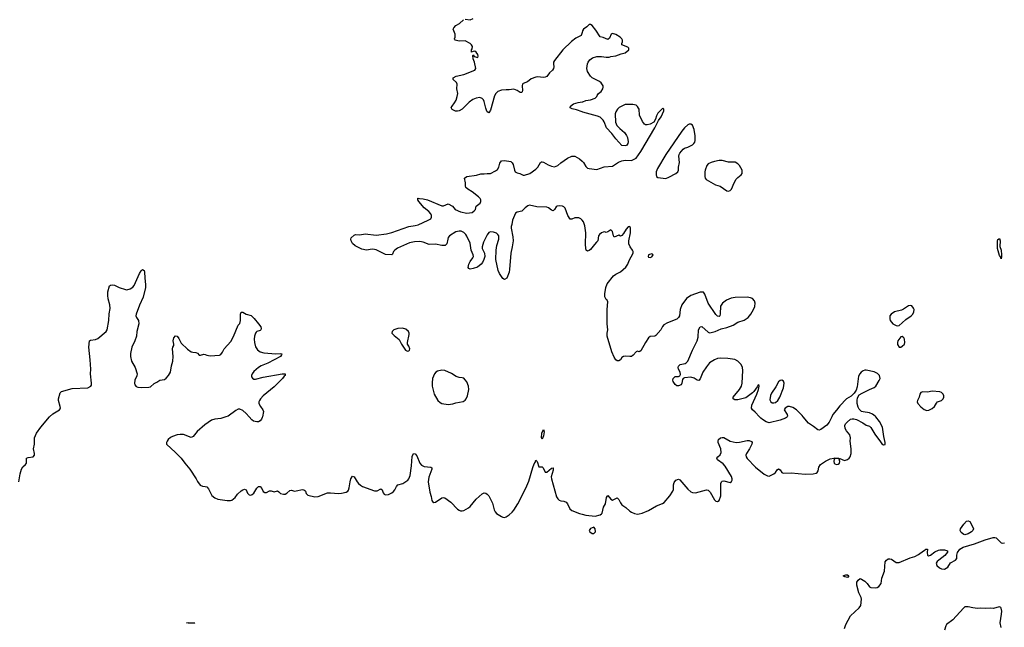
# Model space of a CAD drawing. Header units: inches. Extents: x 1384771 to 1534001, y 461348 to 645899.
# Tile 96 of 105: x 1472820 to 1485392, y 577311 to 585073. Entities that reach past the tile are written whole.
import ezdxf

# ---------------------------------------------------------------- set-up
doc = ezdxf.new("R2010")
doc.units = ezdxf.units.IN
doc.header["$MEASUREMENT"] = 0
for name, color, linetype in [('B4577', 7, 'Continuous'), ('B4578', 7, 'Continuous'), ('B4587', 7, 'Continuous'), ('B4588', 7, 'Continuous')]:
    doc.layers.add(name, color=color, linetype=linetype)

msp = doc.modelspace()

# ---------------------------------------------------------------- linework, layer by layer
at = {"layer": 'B4577', "color": 6, "elevation": 700}
for points in [[(1472809, 579171), (1472825, 579270), (1472843, 579330), (1472860, 579360), (1472893, 579390), (1472907, 579410), (1472909, 579471), (1472930, 579482), (1472990, 579488), (1473008, 579510), (1473009, 579530), (1472996, 579590), (1473007, 579650), (1473011, 579730), (1473034, 579790), (1473088, 579870), (1473200, 580000)], [(1475453, 580000), (1475390, 579979), (1475310, 579970), (1475270, 579957), (1475183, 579897), (1475088, 579812), (1475037, 579750), (1475010, 579735), (1474910, 579775), (1474870, 579776), (1474830, 579770), (1474771, 579750), (1474745, 579735), (1474715, 579710), (1474701, 579690), (1474694, 579670), (1474696, 579650), (1474810, 579544), (1474882, 579470), (1474927, 579407), (1474992, 579332), (1475072, 579210), (1475092, 579172), (1475125, 579125), (1475153, 579113), (1475190, 579112), (1475210, 579106), (1475230, 579082), (1475259, 579019), (1475275, 578995), (1475310, 578967), (1475350, 578949), (1475470, 578930), (1475510, 578930), (1475530, 578937), (1475570, 578968), (1475603, 579010), (1475650, 579053), (1475670, 579069), (1475690, 579077), (1475710, 579068), (1475730, 579025), (1475750, 579004), (1475770, 579000), (1475790, 579007), (1475810, 579023), (1475849, 579090), (1475870, 579110), (1475890, 579108), (1475910, 579084), (1475930, 579047), (1475950, 579032), (1475970, 579034), (1476010, 579055), (1476030, 579054), (1476070, 579044), (1476110, 579053), (1476130, 579041), (1476150, 579022), (1476190, 579010), (1476210, 579012), (1476230, 579023), (1476270, 579061), (1476290, 579065), (1476330, 579052), (1476350, 579053), (1476430, 579070), (1476450, 579068), (1476461, 579061), (1476471, 579051), (1476480, 579020), (1476501, 579001), (1476590, 578980), (1476630, 578983), (1476750, 579030), (1476790, 579031), (1476890, 579021), (1476930, 579023), (1476990, 579038), (1477009, 579051), (1477018, 579062), (1477028, 579092), (1477038, 579170), (1477050, 579209), (1477070, 579243), (1477090, 579233), (1477128, 579170), (1477145, 579150), (1477170, 579127), (1477198, 579110), (1477350, 579055), (1477384, 579056), (1477430, 579081), (1477448, 579068), (1477461, 579030), (1477473, 579013), (1477490, 579005), (1477530, 579009), (1477570, 579027), (1477594, 579046), (1477610, 579066), (1477630, 579110), (1477649, 579130), (1477713, 579147), (1477776, 579190), (1477790, 579207), (1477804, 579250), (1477824, 579376), (1477830, 579495), (1477850, 579533), (1477870, 579527), (1477890, 579501), (1477929, 579410), (1477950, 579383), (1477986, 579366), (1478070, 579358), (1478084, 579350), (1478082, 579330), (1478044, 579230), (1478036, 579170), (1478059, 579039), (1478076, 578984), (1478083, 578930), (1478090, 578917), (1478110, 578904), (1478130, 578908), (1478210, 578966), (1478230, 578970), (1478250, 578964), (1478323, 578910), (1478410, 578820), (1478430, 578807), (1478450, 578801), (1478470, 578800), (1478490, 578805), (1478550, 578836), (1478570, 578854), (1478650, 578950), (1478724, 579016), (1478750, 579027), (1478770, 579024), (1478790, 579013), (1478810, 578989), (1478855, 578895), (1478878, 578810), (1478890, 578786), (1478910, 578767), (1478970, 578725), (1478990, 578717), (1479010, 578715), (1479030, 578723), (1479070, 578746), (1479110, 578781), (1479130, 578809), (1479179, 578890), (1479283, 579090), (1479321, 579179), (1479370, 579354), (1479390, 579401), (1479402, 579418), (1479410, 579447), (1479428, 579428), (1479450, 579363), (1479490, 579363), (1479506, 579350), (1479530, 579291), (1479550, 579291), (1479610, 579343), (1479630, 579350), (1479630, 579318), (1479608, 579232), (1479610, 579210), (1479676, 578976), (1479690, 578953), (1479710, 578936), (1479730, 578927), (1479770, 578922), (1479797, 578910), (1479814, 578890), (1479846, 578826), (1479870, 578804), (1479970, 578764), (1480000, 578756)], [(1475919, 580000), (1475917, 579990), (1475908, 579970), (1475890, 579948), (1475870, 579937), (1475850, 579934), (1475806, 579946), (1475782, 579962), (1475749, 580000)]]:
    msp.add_lwpolyline(points, dxfattribs=at)
at = {"layer": 'B4577', "color": 6}
for points, elevation in [([(1479490, 579713), (1479484, 579730), (1479488, 579792), (1479510, 579836), (1479517, 579810), (1479510, 579759)], 700), ([(1475050, 577365), (1474970, 577365), (1474949, 577370), (1474973, 577373), (1475056, 577370)], 600)]:
    msp.add_lwpolyline(points, close=True, dxfattribs=dict(at, elevation=elevation))
at = {"layer": 'B4578', "color": 6, "elevation": 700}
for points in [[(1480000, 584910), (1479989, 584870), (1479923, 584837), (1479865, 584795), (1479756, 584690), (1479647, 584550), (1479638, 584530), (1479636, 584510), (1479640, 584470), (1479636, 584450), (1479625, 584430), (1479586, 584394), (1479550, 584349), (1479530, 584338), (1479510, 584335), (1479430, 584343), (1479410, 584338), (1479350, 584316), (1479303, 584277), (1479250, 584256), (1479242, 584250), (1479234, 584230), (1479240, 584170), (1479237, 584150), (1479230, 584144), (1479210, 584145), (1479170, 584170), (1479130, 584186), (1479070, 584177), (1479030, 584179), (1478970, 584172), (1478925, 584155), (1478898, 584130), (1478881, 584099), (1478830, 583917), (1478810, 583883), (1478790, 583895), (1478785, 583905), (1478770, 583944), (1478751, 584030), (1478742, 584050), (1478727, 584067), (1478697, 584077), (1478650, 584070), (1478607, 584053), (1478561, 584019), (1478470, 583932), (1478430, 583908), (1478410, 583903), (1478384, 583904), (1478344, 583924), (1478330, 583950), (1478340, 583970), (1478373, 584010), (1478393, 584047), (1478407, 584090), (1478413, 584130), (1478400, 584190), (1478407, 584250), (1478399, 584270), (1478356, 584310), (1478356, 584330), (1478393, 584350), (1478490, 584371), (1478630, 584430), (1478645, 584450), (1478627, 584530), (1478610, 584575), (1478606, 584614), (1478610, 584622), (1478624, 584604), (1478668, 584592), (1478674, 584606), (1478669, 584630), (1478650, 584657), (1478630, 584669), (1478612, 584668), (1478590, 584658), (1478587, 584673), (1478589, 584690), (1478599, 584701), (1478600, 584730), (1478591, 584750), (1478570, 584770), (1478510, 584801), (1478430, 584800), (1478382, 584810), (1478376, 584816), (1478372, 584830), (1478382, 584850), (1478381, 584890), (1478354, 584950), (1478365, 584970), (1478390, 584998), (1478434, 585026), (1478487, 585073)], [(1478510, 585080), (1478570, 585072), (1478610, 585090)], [(1480000, 583894), (1479930, 583920), (1479873, 583933), (1479847, 583947), (1479853, 583970), (1479890, 584000), (1479950, 584015), (1480000, 584022)], [(1480000, 582511), (1479987, 582527), (1479960, 582540), (1479930, 582543), (1479910, 582540), (1479870, 582524), (1479850, 582525), (1479819, 582570), (1479784, 582664), (1479770, 582682), (1479750, 582693), (1479710, 582696), (1479681, 582690), (1479670, 582684), (1479650, 582648), (1479630, 582633), (1479610, 582638), (1479571, 582671), (1479550, 582679), (1479424, 582684), (1479330, 582702), (1479310, 582696), (1479275, 582670), (1479230, 582625), (1479170, 582615), (1479150, 582600), (1479113, 582510), (1479103, 582456), (1479094, 582430), (1479094, 582410), (1479118, 582298), (1479119, 582250), (1479110, 582173), (1479092, 582090), (1479076, 581884), (1479070, 581849), (1479039, 581770), (1479010, 581755), (1478990, 581765), (1478948, 581830), (1478930, 581869), (1478901, 582010), (1478902, 582130), (1478911, 582190), (1478937, 582270), (1478936, 582310), (1478927, 582330), (1478910, 582345), (1478870, 582358), (1478830, 582363), (1478810, 582354), (1478790, 582326), (1478741, 582230), (1478724, 582170), (1478727, 582150), (1478757, 582090), (1478758, 582050), (1478748, 582010), (1478730, 581970), (1478711, 581949), (1478667, 581913), (1478610, 581893), (1478570, 581886), (1478554, 581894), (1478548, 581908), (1478553, 581950), (1478570, 581984), (1478607, 582030), (1478614, 582050), (1478611, 582070), (1478585, 582130), (1478570, 582218), (1478530, 582307), (1478515, 582330), (1478490, 582356), (1478459, 582370), (1478430, 582372), (1478390, 582362), (1478309, 582311), (1478292, 582290), (1478285, 582270), (1478272, 582210), (1478251, 582189), (1478210, 582187), (1478130, 582207), (1478050, 582203), (1477972, 582232), (1477930, 582241), (1477863, 582237), (1477799, 582221), (1477644, 582156), (1477608, 582130), (1477594, 582110), (1477581, 582079), (1477570, 582070), (1477490, 582074), (1477373, 582133), (1477350, 582139), (1477319, 582141), (1477250, 582129), (1477190, 582142), (1477105, 582185), (1477070, 582213), (1477052, 582250), (1477047, 582270), (1477052, 582288), (1477090, 582321), (1477109, 582331), (1477165, 582325), (1477230, 582337), (1477370, 582321), (1477504, 582336), (1477570, 582354), (1477790, 582432), (1477870, 582443), (1477907, 582453), (1478036, 582510), (1478070, 582530), (1478079, 582550), (1478079, 582570), (1478070, 582591), (1478044, 582624), (1477985, 582670), (1477918, 582750), (1477904, 582770), (1477903, 582783), (1477898, 582790), (1477907, 582793), (1477927, 582787), (1477970, 582786), (1478027, 582770), (1478210, 582695), (1478230, 582694), (1478290, 582720), (1478345, 582690), (1478381, 582650), (1478450, 582618), (1478530, 582601), (1478596, 582610), (1478622, 582630), (1478638, 582650), (1478650, 582690), (1478700, 582730), (1478709, 582750), (1478708, 582770), (1478699, 582790), (1478678, 582810), (1478596, 582876), (1478542, 582910), (1478518, 582930), (1478511, 582950), (1478512, 582990), (1478501, 583050), (1478529, 583071), (1478653, 583087), (1478710, 583106), (1478750, 583102), (1478790, 583108), (1478830, 583107), (1478897, 583143), (1478920, 583160), (1478939, 583190), (1478950, 583239), (1478971, 583271), (1479010, 583276), (1479090, 583262), (1479110, 583245), (1479123, 583223), (1479138, 583150), (1479148, 583128), (1479170, 583117), (1479208, 583108), (1479250, 583086), (1479266, 583086), (1479333, 583110), (1479410, 583164), (1479435, 583190), (1479470, 583247), (1479484, 583256), (1479490, 583258), (1479510, 583251), (1479570, 583217), (1479610, 583203), (1479650, 583195), (1479690, 583209), (1479730, 583244), (1479816, 583304), (1479870, 583328), (1479910, 583328), (1479970, 583294), (1480000, 583266)], [(1473200, 580000), (1473242, 580038), (1473328, 580090), (1473337, 580103), (1473340, 580110), (1473337, 580130), (1473315, 580210), (1473314, 580230), (1473335, 580305), (1473355, 580325), (1473490, 580360), (1473690, 580372), (1473727, 580390), (1473735, 580405), (1473737, 580430), (1473724, 580550), (1473728, 580610), (1473721, 580730), (1473704, 580890), (1473711, 580969), (1473722, 580978), (1473790, 580989), (1473819, 581001), (1473924, 581090), (1473935, 581110), (1473960, 581230), (1473963, 581317), (1473976, 581384), (1473970, 581430), (1473949, 581509), (1473944, 581550), (1473945, 581595), (1473968, 581672), (1473978, 581682), (1474010, 581684), (1474030, 581680), (1474090, 581652), (1474170, 581628), (1474190, 581624), (1474230, 581635), (1474263, 581657), (1474282, 581678), (1474350, 581829), (1474370, 581864), (1474390, 581884), (1474409, 581869), (1474413, 581853), (1474418, 581770), (1474428, 581690), (1474427, 581650), (1474398, 581530), (1474350, 581425), (1474308, 581310), (1474305, 581290), (1474310, 581270), (1474339, 581230), (1474342, 581190), (1474316, 581090), (1474312, 581029), (1474290, 580970), (1474250, 580890), (1474236, 580810), (1474236, 580770), (1474249, 580710), (1474294, 580630), (1474320, 580550), (1474317, 580523), (1474290, 580470), (1474285, 580430), (1474290, 580410), (1474309, 580389), (1474330, 580380), (1474373, 580373), (1474470, 580379), (1474490, 580384), (1474535, 580425), (1474570, 580442), (1474610, 580470), (1474670, 580477), (1474690, 580492), (1474722, 580530), (1474745, 580570), (1474759, 580650), (1474777, 580710), (1474781, 580770), (1474770, 580870), (1474774, 580890), (1474787, 580910), (1474790, 580930), (1474778, 580970), (1474790, 581008), (1474810, 581033), (1474830, 581030), (1474850, 581002), (1474881, 580941), (1474963, 580863), (1475010, 580830), (1475030, 580824), (1475070, 580823), (1475090, 580813), (1475110, 580787), (1475130, 580788), (1475170, 580802), (1475190, 580798), (1475210, 580787), (1475250, 580781), (1475370, 580789), (1475390, 580798), (1475410, 580826), (1475432, 580870), (1475516, 580964), (1475550, 581024), (1475610, 581171), (1475630, 581191), (1475639, 581230), (1475639, 581310), (1475650, 581337), (1475670, 581339), (1475710, 581310), (1475776, 581296), (1475816, 581256), (1475870, 581190), (1475898, 581150), (1475904, 581130), (1475898, 581110), (1475890, 581101), (1475850, 581090), (1475838, 581082), (1475830, 581070), (1475817, 581030), (1475813, 580990), (1475818, 580950), (1475833, 580893), (1475856, 580856), (1475891, 580831), (1475936, 580816), (1476090, 580806), (1476151, 580811), (1476166, 580806), (1476165, 580790), (1476149, 580770), (1475990, 580684), (1475905, 580650), (1475870, 580630), (1475810, 580581), (1475787, 580550), (1475779, 580530), (1475780, 580510), (1475792, 580492), (1475810, 580481), (1475830, 580481), (1475930, 580508), (1476170, 580549), (1476211, 580550), (1476211, 580530), (1476199, 580521), (1476177, 580490), (1476070, 580382), (1475930, 580270), (1475893, 580230), (1475881, 580210), (1475874, 580190), (1475875, 580170), (1475894, 580130), (1475925, 580090), (1475932, 580070), (1475919, 580000)], [(1475749, 580000), (1475710, 580044), (1475670, 580081), (1475630, 580099), (1475610, 580097), (1475578, 580082), (1475483, 580010), (1475453, 580000)]]:
    msp.add_lwpolyline(points, dxfattribs=at)
at = {"layer": 'B4578', "color": 6, "elevation": 800}
for points in [[(1477710, 581132), (1477650, 581128), (1477597, 581110), (1477576, 581090), (1477573, 581070), (1477600, 581040), (1477667, 580987), (1477694, 580930), (1477745, 580850), (1477770, 580837), (1477790, 580843), (1477796, 580850), (1477800, 580870), (1477790, 580904), (1477773, 580930), (1477770, 580950), (1477793, 581050), (1477792, 581070), (1477784, 581090), (1477750, 581120)], [(1478210, 580598), (1478156, 580584), (1478134, 580570), (1478117, 580550), (1478089, 580490), (1478085, 580435), (1478087, 580390), (1478111, 580290), (1478161, 580210), (1478190, 580182), (1478210, 580171), (1478290, 580157), (1478350, 580165), (1478390, 580177), (1478484, 580196), (1478508, 580212), (1478522, 580230), (1478540, 580270), (1478553, 580350), (1478549, 580390), (1478530, 580446), (1478510, 580474), (1478490, 580492), (1478470, 580499), (1478430, 580502), (1478393, 580513), (1478332, 580552), (1478250, 580591)]]:
    msp.add_lwpolyline(points, close=True, dxfattribs=at)
at = {"layer": 'B4587', "color": 6}
for points, elevation in [([(1480000, 578756), (1480050, 578742), (1480170, 578731), (1480230, 578746), (1480250, 578760), (1480256, 578770), (1480276, 578844), (1480300, 578890), (1480311, 578969), (1480330, 578996), (1480367, 578947), (1480390, 578936), (1480450, 578965), (1480470, 578946), (1480490, 578903), (1480510, 578876), (1480561, 578841), (1480610, 578795), (1480630, 578781), (1480670, 578765), (1480710, 578758), (1480730, 578759), (1480770, 578769), (1480850, 578802), (1480950, 578864), (1481028, 578892), (1481050, 578905), (1481122, 578990), (1481160, 579050), (1481167, 579073), (1481168, 579132), (1481177, 579163), (1481198, 579190), (1481230, 579205), (1481250, 579197), (1481350, 579074), (1481390, 579044), (1481410, 579034), (1481450, 579029), (1481590, 579069), (1481610, 579064), (1481636, 579036), (1481690, 578940), (1481710, 578922), (1481730, 578920), (1481750, 578931), (1481771, 578989), (1481772, 579148), (1481782, 579170), (1481790, 579177), (1481810, 579181), (1481890, 579163), (1481910, 579176), (1481917, 579190), (1481919, 579210), (1481910, 579238), (1481830, 579370), (1481801, 579401), (1481731, 579450), (1481720, 579470), (1481735, 579490), (1481764, 579516), (1481776, 579544), (1481771, 579590), (1481740, 579670), (1481737, 579690), (1481744, 579710), (1481770, 579730), (1481790, 579736), (1481810, 579734), (1481890, 579691), (1481970, 579674), (1482010, 579677), (1482110, 579698), (1482136, 579696), (1482164, 579684), (1482173, 579670), (1482168, 579650), (1482139, 579590), (1482099, 579530), (1482092, 579510), (1482097, 579490), (1482110, 579469), (1482216, 579356), (1482327, 579267), (1482370, 579245), (1482390, 579244), (1482451, 579270), (1482470, 579290), (1482490, 579321), (1482510, 579334), (1482530, 579321), (1482552, 579290), (1482570, 579280), (1482670, 579284), (1482850, 579267), (1482952, 579270), (1482990, 579281), (1483003, 579290), (1483014, 579310), (1483023, 579357), (1483047, 579390), (1483108, 579432), (1483170, 579464), (1483214, 579474), (1483281, 579470), (1483275, 579465), (1483230, 579470), (1483221, 579459), (1483215, 579430), (1483220, 579410), (1483230, 579398), (1483250, 579390), (1483270, 579394), (1483286, 579410), (1483290, 579430), (1483282, 579458), (1483290, 579466), (1483350, 579443), (1483390, 579456), (1483410, 579472), (1483422, 579490), (1483436, 579530), (1483438, 579590), (1483424, 579690), (1483428, 579730), (1483418, 579770), (1483379, 579819), (1483361, 579850), (1483357, 579890), (1483366, 579910), (1483384, 579930), (1483430, 579968), (1483450, 579975), (1483470, 579976), (1483504, 579964), (1483584, 579924), (1483630, 579893), (1483670, 579882), (1483690, 579863), (1483739, 579779), (1483810, 579680), (1483830, 579657), (1483850, 579643), (1483870, 579646), (1483872, 579670), (1483853, 579750), (1483838, 579870), (1483799, 579939), (1483753, 580000)], 700), ([(1482619, 580000), (1482613, 579990), (1482598, 579982), (1482530, 579957), (1482390, 579924), (1482350, 579935), (1482305, 579965), (1482283, 579983), (1482267, 580000)], 700), ([(1483190, 580000), (1483155, 579930), (1483126, 579894), (1483050, 579836), (1483030, 579829), (1483010, 579834), (1482956, 579876), (1482890, 579917), (1482825, 580000)], 700), ([(1483350, 577298), (1483370, 577349), (1483430, 577459), (1483539, 577561), (1483559, 577590), (1483567, 577670), (1483563, 577690), (1483535, 577750), (1483511, 577850), (1483511, 577890), (1483525, 577915), (1483550, 577933), (1483570, 577927), (1483610, 577899), (1483639, 577870), (1483669, 577829), (1483690, 577818), (1483750, 577817), (1483770, 577820), (1483790, 577831), (1483820, 577870), (1483830, 577937), (1483862, 578030), (1483870, 578147), (1483889, 578170), (1483910, 578185), (1483930, 578186), (1483950, 578180), (1484010, 578140), (1484050, 578139), (1484190, 578199), (1484250, 578215), (1484297, 578243), (1484361, 578290), (1484381, 578299), (1484391, 578311), (1484411, 578311), (1484406, 578266), (1484412, 578232), (1484426, 578226), (1484450, 578235), (1484504, 578276), (1484550, 578298), (1484570, 578302), (1484630, 578302), (1484666, 578290), (1484666, 578270), (1484631, 578229), (1484558, 578170), (1484536, 578150), (1484523, 578130), (1484530, 578101), (1484563, 578070), (1484590, 578057), (1484630, 578056), (1484670, 578080), (1484704, 578136), (1484771, 578170), (1484785, 578190), (1484787, 578233), (1484794, 578266), (1484823, 578310), (1484866, 578334), (1485010, 578378), (1485148, 578430), (1485250, 578460), (1485270, 578460), (1485290, 578453), (1485350, 578392), (1485370, 578386), (1485396, 578390)], 600), ([(1485354, 577310), (1485340, 577370), (1485358, 577478), (1485359, 577519), (1485354, 577554), (1485346, 577566), (1485330, 577572), (1485250, 577551), (1485210, 577555), (1485150, 577551), (1485090, 577555), (1485050, 577553), (1484990, 577561), (1484930, 577574), (1484910, 577575), (1484890, 577571), (1484870, 577556), (1484733, 577407), (1484654, 577346), (1484644, 577330), (1484627, 577273)], 600)]:
    msp.add_lwpolyline(points, dxfattribs=dict(at, elevation=elevation))
for points, elevation in [([(1480150, 578589), (1480130, 578584), (1480110, 578572), (1480093, 578550), (1480099, 578530), (1480130, 578510), (1480150, 578510), (1480172, 578530), (1480170, 578568)], 700), ([(1484890, 578493), (1484876, 578496), (1484843, 578523), (1484830, 578550), (1484833, 578570), (1484876, 578630), (1484910, 578666), (1484930, 578673), (1484950, 578661), (1484990, 578590), (1484997, 578570), (1484990, 578546), (1484972, 578530), (1484930, 578507)], 600), ([(1483390, 577949), (1483357, 577957), (1483334, 577970), (1483370, 577981), (1483390, 577980), (1483408, 577970)], 600)]:
    msp.add_lwpolyline(points, close=True, dxfattribs=dict(at, elevation=elevation))
at = {"layer": 'B4588', "color": 6, "elevation": 700}
for points in [[(1480000, 584022), (1480010, 584023), (1480050, 584040), (1480110, 584049), (1480167, 584070), (1480190, 584090), (1480194, 584106), (1480209, 584130), (1480243, 584157), (1480266, 584190), (1480272, 584210), (1480270, 584230), (1480245, 584265), (1480223, 584283), (1480130, 584331), (1480110, 584350), (1480070, 584410), (1480063, 584450), (1480069, 584510), (1480077, 584530), (1480100, 584560), (1480135, 584585), (1480190, 584601), (1480250, 584602), (1480310, 584594), (1480345, 584595), (1480370, 584604), (1480430, 584611), (1480502, 584638), (1480552, 584650), (1480596, 584690), (1480597, 584710), (1480585, 584724), (1480509, 584750), (1480510, 584770), (1480516, 584790), (1480515, 584810), (1480507, 584830), (1480487, 584850), (1480430, 584884), (1480390, 584896), (1480373, 584887), (1480350, 584837), (1480330, 584820), (1480270, 584847), (1480230, 584852), (1480178, 584938), (1480130, 584998), (1480110, 585012), (1480090, 585010), (1480060, 584980), (1480018, 584950), (1480006, 584930), (1480000, 584910)], [(1480000, 583266), (1480017, 583250), (1480050, 583199), (1480070, 583178), (1480090, 583170), (1480190, 583159), (1480285, 583195), (1480390, 583202), (1480467, 583253), (1480510, 583272), (1480550, 583277), (1480630, 583276), (1480650, 583281), (1480690, 583305), (1480750, 583389), (1480930, 583693), (1480976, 583784), (1481010, 583834), (1481045, 583910), (1481045, 583930), (1481030, 583943), (1480970, 583878), (1480950, 583846), (1480937, 583803), (1480916, 583764), (1480870, 583738), (1480830, 583728), (1480810, 583730), (1480798, 583738), (1480772, 583772), (1480735, 583855), (1480728, 583928), (1480723, 583943), (1480710, 583964), (1480690, 583979), (1480650, 583991), (1480550, 583988), (1480476, 583950), (1480452, 583930), (1480430, 583898), (1480422, 583870), (1480426, 583766), (1480443, 583723), (1480481, 583681), (1480544, 583630), (1480570, 583594), (1480580, 583570), (1480588, 583512), (1480585, 583490), (1480570, 583467), (1480550, 583460), (1480510, 583467), (1480430, 583549), (1480379, 583619), (1480311, 583691), (1480283, 583770), (1480269, 583790), (1480230, 583826), (1480199, 583839), (1480011, 583891), (1480000, 583894)], [(1482267, 580000), (1482210, 580061), (1482176, 580090), (1482164, 580110), (1482168, 580150), (1482231, 580289), (1482253, 580350), (1482261, 580390), (1482260, 580400), (1482250, 580410), (1482237, 580383), (1482195, 580325), (1482175, 580305), (1482090, 580242), (1481990, 580218), (1481950, 580219), (1481928, 580228), (1481932, 580250), (1482013, 580350), (1482035, 580390), (1482043, 580430), (1482055, 580590), (1482051, 580630), (1482031, 580670), (1481990, 580710), (1481950, 580731), (1481864, 580744), (1481770, 580749), (1481730, 580745), (1481690, 580730), (1481630, 580690), (1481590, 580640), (1481542, 580570), (1481510, 580485), (1481490, 580464), (1481470, 580467), (1481430, 580492), (1481390, 580505), (1481310, 580497), (1481293, 580490), (1481284, 580476), (1481276, 580430), (1481265, 580410), (1481230, 580396), (1481210, 580398), (1481190, 580412), (1481164, 580450), (1481160, 580470), (1481165, 580490), (1481190, 580515), (1481230, 580517), (1481250, 580524), (1481258, 580542), (1481253, 580570), (1481234, 580610), (1481229, 580630), (1481231, 580649), (1481253, 580667), (1481317, 580683), (1481331, 580690), (1481350, 580710), (1481409, 580850), (1481472, 580970), (1481483, 581017), (1481489, 581110), (1481510, 581148), (1481530, 581154), (1481610, 581082), (1481630, 581075), (1481650, 581076), (1481700, 581090), (1481776, 581124), (1481850, 581143), (1481930, 581171), (1481990, 581210), (1482070, 581235), (1482120, 581270), (1482156, 581310), (1482190, 581369), (1482205, 581410), (1482210, 581450), (1482202, 581482), (1482175, 581510), (1482150, 581522), (1482110, 581529), (1481957, 581523), (1481906, 581514), (1481843, 581490), (1481793, 581450), (1481770, 581412), (1481765, 581315), (1481758, 581290), (1481750, 581280), (1481730, 581286), (1481710, 581307), (1481612, 581450), (1481567, 581567), (1481551, 581591), (1481530, 581594), (1481510, 581591), (1481390, 581550), (1481336, 581510), (1481274, 581430), (1481252, 581370), (1481244, 581290), (1481232, 581268), (1481210, 581249), (1481090, 581201), (1481045, 581175), (1481028, 581152), (1481007, 581110), (1480943, 581037), (1480929, 581031), (1480870, 581027), (1480850, 581011), (1480809, 580951), (1480750, 580844), (1480730, 580830), (1480710, 580840), (1480690, 580830), (1480654, 580786), (1480630, 580772), (1480610, 580769), (1480550, 580775), (1480530, 580772), (1480510, 580759), (1480490, 580730), (1480470, 580717), (1480450, 580717), (1480430, 580730), (1480410, 580763), (1480382, 580830), (1480322, 581030), (1480322, 581070), (1480330, 581110), (1480322, 581190), (1480322, 581370), (1480328, 581468), (1480322, 581490), (1480310, 581500), (1480291, 581531), (1480290, 581570), (1480306, 581654), (1480323, 581697), (1480400, 581800), (1480430, 581822), (1480490, 581853), (1480560, 581910), (1480585, 581950), (1480602, 581998), (1480653, 582090), (1480654, 582110), (1480645, 582130), (1480613, 582173), (1480597, 582210), (1480600, 582250), (1480619, 582350), (1480618, 582410), (1480610, 582433), (1480590, 582427), (1480564, 582396), (1480530, 582341), (1480510, 582317), (1480490, 582308), (1480470, 582322), (1480410, 582295), (1480401, 582310), (1480389, 582369), (1480370, 582389), (1480330, 582361), (1480310, 582356), (1480290, 582361), (1480270, 582360), (1480250, 582351), (1480222, 582330), (1480210, 582312), (1480200, 582250), (1480187, 582230), (1480159, 582201), (1480110, 582138), (1480090, 582124), (1480070, 582117), (1480052, 582130), (1480049, 582149), (1480046, 582206), (1480049, 582350), (1480038, 582438), (1480018, 582490), (1480000, 582511)], [(1483753, 580000), (1483745, 580010), (1483710, 580036), (1483670, 580050), (1483590, 580063), (1483570, 580070), (1483550, 580084), (1483538, 580098), (1483525, 580125), (1483514, 580170), (1483514, 580210), (1483519, 580241), (1483541, 580279), (1483577, 580303), (1483671, 580349), (1483730, 580373), (1483750, 580390), (1483795, 580465), (1483805, 580490), (1483798, 580530), (1483775, 580555), (1483730, 580576), (1483630, 580596), (1483610, 580597), (1483590, 580589), (1483565, 580570), (1483547, 580550), (1483530, 580521), (1483515, 580385), (1483499, 580341), (1483476, 580304), (1483435, 580265), (1483378, 580230), (1483290, 580141), (1483250, 580084), (1483204, 580030), (1483190, 580000)], [(1482825, 580000), (1482810, 580019), (1482739, 580090), (1482690, 580120), (1482650, 580132), (1482630, 580130), (1482596, 580110), (1482581, 580090), (1482620, 580030), (1482624, 580010), (1482619, 580000)]]:
    msp.add_lwpolyline(points, dxfattribs=at)
at = {"layer": 'B4588', "color": 6}
for points, elevation in [([(1481390, 583739), (1481370, 583738), (1481350, 583728), (1481310, 583692), (1481276, 583650), (1481070, 583353), (1480963, 583170), (1480949, 583130), (1480946, 583110), (1480946, 583090), (1480952, 583070), (1480970, 583056), (1481070, 583045), (1481110, 583060), (1481200, 583110), (1481222, 583130), (1481230, 583150), (1481230, 583190), (1481244, 583250), (1481235, 583330), (1481239, 583350), (1481250, 583370), (1481290, 583419), (1481310, 583432), (1481350, 583444), (1481410, 583476), (1481428, 583490), (1481440, 583510), (1481444, 583530), (1481444, 583590), (1481431, 583670), (1481410, 583724)], 700), ([(1481790, 583273), (1481750, 583273), (1481690, 583263), (1481648, 583250), (1481609, 583231), (1481594, 583210), (1481573, 583150), (1481570, 583130), (1481569, 583070), (1481573, 583050), (1481587, 583030), (1481705, 582965), (1481765, 582945), (1481850, 582886), (1481870, 582884), (1481890, 582891), (1481910, 582910), (1481944, 582990), (1481970, 583034), (1481990, 583057), (1482033, 583090), (1482045, 583110), (1482043, 583150), (1482010, 583209), (1481989, 583230), (1481954, 583254), (1481870, 583255)], 700), ([(1485350, 582019), (1485343, 582043), (1485330, 582060), (1485307, 582150), (1485305, 582250), (1485310, 582264), (1485330, 582277), (1485339, 582250), (1485335, 582175), (1485350, 582130), (1485358, 582070), (1485357, 582043)], 600), ([(1480890, 582084), (1480848, 582070), (1480844, 582050), (1480850, 582038), (1480870, 582035), (1480890, 582044), (1480909, 582070), (1480899, 582079)], 700), ([(1484190, 581422), (1484170, 581417), (1484106, 581374), (1484078, 581362), (1483990, 581343), (1483948, 581310), (1483930, 581290), (1483929, 581250), (1483934, 581230), (1483950, 581208), (1483970, 581189), (1484010, 581167), (1484030, 581163), (1484050, 581168), (1484090, 581199), (1484135, 581245), (1484205, 581290), (1484224, 581310), (1484238, 581342), (1484241, 581370), (1484234, 581390), (1484210, 581416)], 700), ([(1484090, 581024), (1484070, 581022), (1484031, 580970), (1484027, 580950), (1484030, 580922), (1484050, 580891), (1484070, 580891), (1484090, 580902), (1484117, 580930), (1484124, 580950), (1484119, 580990), (1484109, 581010)], 700), ([(1482550, 580470), (1482530, 580463), (1482510, 580445), (1482476, 580384), (1482419, 580301), (1482407, 580273), (1482399, 580219), (1482410, 580190), (1482430, 580180), (1482450, 580178), (1482470, 580185), (1482499, 580210), (1482527, 580250), (1482571, 580370), (1482581, 580430), (1482573, 580454)], 700), ([(1484470, 580328), (1484410, 580316), (1484350, 580318), (1484325, 580310), (1484312, 580290), (1484307, 580250), (1484284, 580210), (1484279, 580190), (1484287, 580170), (1484327, 580127), (1484370, 580095), (1484402, 580082), (1484430, 580085), (1484470, 580106), (1484500, 580130), (1484526, 580174), (1484541, 580190), (1484591, 580210), (1484612, 580228), (1484620, 580250), (1484619, 580270), (1484610, 580290), (1484592, 580312), (1484570, 580319)], 700)]:
    msp.add_lwpolyline(points, close=True, dxfattribs=dict(at, elevation=elevation))

doc.saveas('drawing.dxf')
